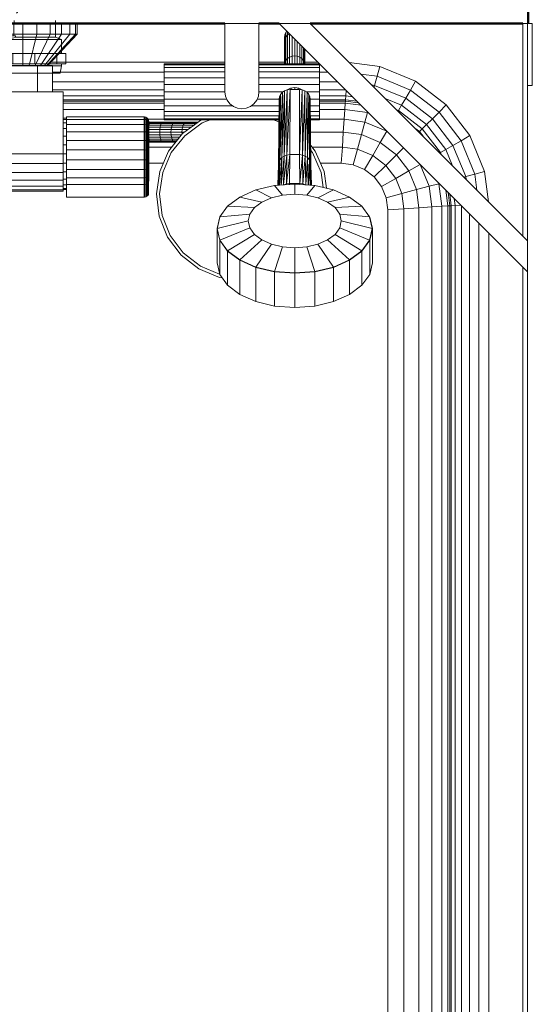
# Model space of a CAD drawing. Header units: millimetres. Extents: x -6579 to 21413, y 4748 to 42777.
# Tile 67 of 79: x 16840 to 17170, y 41544 to 42178. Entities that reach past the tile are written whole.
import ezdxf

# ---------------------------------------------------------------- set-up
doc = ezdxf.new("R2010")
doc.units = ezdxf.units.MM
for name, color, linetype, lineweight in [('A-WALL-____-MCUT', 113, 'Continuous', 50), ('A-WALL-____-OTLN', 113, 'Continuous', 20), ('M-EQPM-____-OTLN', 50, 'Continuous', 20)]:
    doc.layers.add(name, color=color, linetype=linetype, lineweight=lineweight)

# ---------------------------------------------------------------- blocks, each defined once
blk = doc.blocks.new('Прямая форма - 83 new-609569-В_Этаж 03_Отопление')
at = {"layer": 'M-EQPM-____-OTLN', "color": 253}
for p, q in [((75, 493), (75, 500)), ((84.06, 493), (84.06, 500)), ((92.5, 493), (92.5, 500)), ((99.75, 493), (99.75, 500)), ((105.31, 493), (105.31, 500)), ((108.81, 493), (108.81, 500)), ((110, 493), (110, 500)), ((205, 456), (205, 500)), ((227, 500), (205, 500)), ((227, 456), (227, 500)), ((400, 340), (240, 500)), ((260, 500), (240, 500)), ((244.37, 494.25), (244.97, 495.03)), ((245.4, 492.53), (245.4, 494.6)), ((400, 360), (260, 500)), ((397, 363), (397, 500)), ((397, 500), (400, 500)), ((400, 500), (403, 500)), ((400, 500), (400, 360)), ((403, 500), (403, 460)), ((75, 493), (65.94, 493)), ((84.06, 493), (75, 493)), ((75, 493), (75, 473)), ((84.06, 493), (79.14, 473)), ((92.5, 493), (83, 473)), ((92.5, 493), (84.06, 493)), ((99.75, 493), (86.31, 473)), ((105.31, 493), (88.86, 473)), ((108.81, 493), (90.45, 473)), ((110, 493), (91, 473)), ((99.75, 493), (92.5, 493)), ((105.31, 493), (99.75, 493)), ((108.81, 493), (105.31, 493)), ((110, 493), (108.81, 493)), ((243.5, 491), (243.72, 492.68)), ((243.68, 489.63), (243.5, 491)), ((243.5, 491), (243.5, 487.95)), ((243.5, 487.95), (243.5, 491)), ((243.5, 487.95), (243.72, 489.63)), ((243.72, 492.68), (244.37, 494.25)), ((243.72, 489.63), (243.72, 492.68)), ((243.72, 489.63), (244.37, 491.19)), ((243.72, 474.52), (243.72, 489.63)), ((244.37, 491.19), (244.37, 494.25)), ((244.37, 491.19), (245.4, 492.53)), ((244.37, 476.03), (244.37, 491.19)), ((245.4, 492.53), (246.57, 493.43)), ((245.4, 477.33), (245.4, 492.53)), ((246.75, 493.25), (246.75, 478.32)), ((248.32, 491.68), (248.32, 478.95)), ((250, 479.16), (250, 490)), ((251.68, 478.95), (251.68, 488.32)), ((243.5, 474), (243.5, 487.95)), ((253.25, 478.32), (253.25, 486.75)), ((254.6, 477.33), (254.6, 485.4)), ((255.63, 476.03), (255.63, 484.37)), ((256.28, 474.52), (256.28, 483.72)), ((256.5, 474), (256.5, 483.5)), ((243.72, 474.52), (244.37, 476.03)), ((244.37, 476.03), (245.4, 477.33)), ((244.37, 474), (244.37, 476.03)), ((245.4, 477.33), (246.75, 478.32)), ((245.4, 474), (245.4, 477.33)), ((246.75, 478.32), (248.32, 478.95)), ((246.75, 478.32), (246.75, 474)), ((248.32, 478.95), (250, 479.16)), ((248.32, 478.95), (248.32, 474)), ((250, 474), (250, 479.16)), ((250, 479.16), (251.68, 478.95)), ((251.68, 478.95), (253.25, 478.32)), ((251.68, 474), (251.68, 478.95)), ((253.25, 478.32), (254.6, 477.33)), ((253.25, 474), (253.25, 478.32)), ((254.6, 477.33), (255.63, 476.03)), ((254.6, 474), (254.6, 477.33)), ((255.63, 476.03), (256.28, 474.52)), ((255.63, 474), (255.63, 476.03)), ((84.5, 473), (65.5, 473)), ((84.5, 456), (84.5, 473)), ((84.5, 473), (94, 473)), ((92.9, 475), (205, 475)), ((94, 473), (94, 456)), ((166, 473.39), (166, 474)), ((205, 474), (166, 474)), ((166, 471.59), (166, 473.39)), ((205, 473.39), (166, 473.39)), ((166, 468.73), (166, 471.59)), ((166, 471.59), (205, 471.59)), ((227, 475), (243.5, 475)), ((266, 474), (227, 474)), ((266, 473.39), (227, 473.39)), ((227, 471.59), (266, 471.59)), ((256.5, 475), (265, 475)), ((266, 474), (266, 473.39)), ((266, 473.39), (266, 471.59)), ((266, 471.59), (266, 468.73)), ((285.11, 474.89), (304.73, 472.3)), ((303.04, 466), (304.73, 472.3)), ((304.73, 472.3), (327.78, 462.76)), ((94, 468.53), (166, 468.53)), ((166, 465), (166, 468.73)), ((205, 468.73), (166, 468.73)), ((166, 460.66), (166, 465)), ((166, 465), (205, 465)), ((266, 468.73), (227, 468.73)), ((266, 465), (227, 465)), ((266, 468.73), (266, 465)), ((266, 468.53), (271.47, 468.53)), ((266, 460.66), (266, 465)), ((292.63, 467.37), (303.04, 466)), ((301.47, 460.13), (303.04, 466)), ((303.04, 466), (324.52, 457.11)), ((324.52, 457.11), (327.78, 462.76)), ((327.78, 462.76), (347.57, 447.57)), ((94, 462.5), (166, 462.5)), ((94, 457.32), (166, 457.32)), ((166, 456), (166, 460.66)), ((205, 460.66), (166, 460.66)), ((266, 460.66), (227, 460.66)), ((243.5, 456.67), (241.65, 413.6)), ((241.65, 413.6), (243.5, 456.67)), ((242.05, 455.66), (243.5, 456.67)), ((242.05, 455.66), (243.5, 456.67)), ((245.19, 457.3), (243.18, 414.64)), ((243.18, 414.64), (245.19, 457.3)), ((243.18, 414.64), (243.5, 456.67)), ((243.5, 456.67), (243.18, 414.64)), ((243.5, 456.67), (245.19, 457.3)), ((243.5, 456.67), (245.19, 457.3)), ((247, 457.52), (244.95, 415.3)), ((244.95, 415.3), (247, 457.52)), ((244.95, 415.3), (245.19, 457.3)), ((245.19, 457.3), (244.95, 415.3)), ((245.19, 457.33), (247.41, 458.41)), ((247, 457.52), (245.19, 457.3)), ((245.19, 457.3), (247, 457.52)), ((246.85, 415.53), (247, 457.52)), ((246.85, 415.53), (247, 457.52)), ((253, 457.52), (247, 457.52)), ((253, 457.52), (247, 457.52)), ((247.41, 458.41), (250, 458.81)), ((247.8, 457.52), (247.8, 458.47)), ((250, 458.81), (252.59, 458.41)), ((250, 457.52), (250, 458.81)), ((252.2, 457.52), (252.2, 458.47)), ((252.59, 458.41), (254.81, 457.33)), ((253.15, 415.53), (253, 457.52)), ((253, 457.52), (253.15, 415.53)), ((253, 457.52), (254.81, 457.3)), ((253, 457.52), (254.81, 457.3)), ((254.81, 457.3), (253.15, 415.53)), ((253.15, 415.53), (254.81, 457.3)), ((255.05, 415.3), (254.81, 457.3)), ((254.81, 457.3), (255.05, 415.3)), ((254.81, 457.3), (256.5, 456.67)), ((254.81, 457.3), (256.5, 456.67)), ((256.5, 456.67), (255.05, 415.3)), ((255.05, 415.3), (256.5, 456.67)), ((256.83, 414.64), (256.5, 456.67)), ((256.5, 456.67), (256.83, 414.64)), ((256.5, 456.67), (257.95, 455.66)), ((256.5, 456.67), (257.95, 455.66)), ((266, 462.5), (277.5, 462.5)), ((266, 456), (266, 460.66)), ((266, 457.32), (282.67, 457.32)), ((282.84, 453.35), (283.08, 456.92)), ((299.63, 460.37), (301.47, 460.13)), ((301.13, 458.87), (301.47, 460.13)), ((301.47, 460.13), (321.48, 451.84)), ((321.48, 451.84), (324.52, 457.11)), ((324.52, 457.11), (342.96, 442.96)), ((403, 460), (400, 460)), ((101, 456), (-101, 456)), ((101, 416), (101, 456)), ((101, 453.35), (166, 453.35)), ((166, 450.85), (101, 450.85)), ((166, 450), (101, 450)), ((166, 451.34), (166, 456)), ((205, 456), (166, 456)), ((166, 447), (166, 451.34)), ((206.13, 451.34), (166, 451.34)), ((205.37, 453.15), (205, 456)), ((205.37, 453.15), (206.47, 450.5)), ((206.47, 450.5), (208.22, 448.22)), ((223.78, 448.22), (225.53, 450.5)), ((225.53, 450.5), (226.63, 453.15)), ((225.87, 451.34), (240.02, 451.34)), ((226.63, 453.15), (227, 456)), ((242.54, 456), (227, 456)), ((240.24, 452.81), (239.5, 408.93)), ((239.5, 408.93), (240.24, 452.81)), ((239.5, 408.93), (240, 451.17)), ((240, 451.17), (239.5, 408.93)), ((240.94, 454.34), (239.75, 410.64)), ((239.75, 410.64), (240.94, 454.34)), ((239.75, 410.64), (240.24, 452.81)), ((240.24, 452.81), (239.75, 410.64)), ((240, 451.17), (240.24, 452.81)), ((240, 451.17), (240.24, 452.81)), ((240.24, 452.81), (240.94, 454.34)), ((240.24, 452.81), (240.94, 454.34)), ((242.05, 455.66), (240.48, 412.23)), ((240.48, 412.23), (242.05, 455.66)), ((240.48, 412.23), (240.94, 454.34)), ((240.94, 454.34), (240.48, 412.23)), ((240.94, 454.34), (242.05, 455.66)), ((240.94, 454.34), (242.05, 455.66)), ((241.65, 413.6), (242.05, 455.66)), ((242.05, 455.66), (241.65, 413.6)), ((257.95, 455.66), (256.83, 414.64)), ((256.83, 414.64), (257.95, 455.66)), ((257.46, 456), (266, 456)), ((258.35, 413.6), (257.95, 455.66)), ((257.95, 455.66), (258.35, 413.6)), ((257.95, 455.66), (259.06, 454.34)), ((257.95, 455.66), (259.06, 454.34)), ((259.06, 454.34), (258.35, 413.6)), ((258.35, 413.6), (259.06, 454.34)), ((259.52, 412.23), (259.06, 454.34)), ((259.06, 454.34), (259.52, 412.23)), ((259.06, 454.34), (259.76, 452.81)), ((259.76, 452.81), (259.06, 454.34)), ((259.76, 452.81), (259.52, 412.23)), ((259.52, 412.23), (259.76, 452.81)), ((260.25, 410.64), (259.76, 452.81)), ((259.76, 452.81), (260.25, 410.64)), ((259.76, 452.81), (260, 451.17)), ((260, 451.17), (259.76, 452.81)), ((259.98, 451.34), (266, 451.34)), ((260.5, 408.93), (260, 451.17)), ((260, 451.17), (260.25, 410.64)), ((260, 451.17), (260.5, 408.93)), ((260.25, 410.64), (260, 451.17)), ((266, 451.34), (266, 456)), ((266, 453.35), (282.84, 453.35)), ((266, 451.34), (266, 447)), ((282.68, 450.85), (266, 450.85)), ((282.62, 450), (266, 450)), ((282.53, 448.64), (282.62, 450)), ((282.62, 450), (282.68, 450.85)), ((291.12, 448.88), (282.62, 450)), ((282.68, 450.85), (282.84, 453.35)), ((290.13, 449.87), (282.68, 450.85)), ((282.84, 453.35), (287.23, 452.77)), ((308.31, 451.69), (318.87, 447.32)), ((318.87, 447.32), (321.48, 451.84)), ((321.48, 451.84), (338.66, 438.66)), ((101, 448.64), (166, 448.64)), ((101, 444.64), (166, 444.64)), ((209.81, 447), (166, 447)), ((166, 447), (166, 443.27)), ((208.22, 448.22), (210.5, 446.47)), ((210.5, 446.47), (213.15, 445.37)), ((213.15, 445.37), (216, 445)), ((216, 445), (218.85, 445.37)), ((218.85, 445.37), (221.5, 446.47)), ((221.5, 446.47), (223.78, 448.22)), ((222.19, 447), (239.95, 447)), ((260.03, 447), (266, 447)), ((266, 448.64), (282.53, 448.64)), ((266, 447), (266, 443.27)), ((266, 444.64), (282.27, 444.64)), ((281.85, 438.28), (282.27, 444.64)), ((282.27, 444.64), (282.53, 448.64)), ((296.81, 442.73), (282.27, 444.64)), ((282.53, 448.64), (292.7, 447.3)), ((315.65, 444.35), (316.86, 443.85)), ((316.86, 443.85), (318.87, 447.32)), ((316.86, 443.85), (332.13, 432.13)), ((318.87, 447.32), (334.96, 434.96)), ((342.96, 442.96), (347.57, 447.57)), ((347.57, 447.57), (362.76, 427.78)), ((103, 439), (101, 439)), ((103, 438.22), (101, 438.22)), ((103, 438.11), (103, 439.79)), ((153, 439.79), (103, 439.79)), ((103, 434.87), (103, 438.11)), ((153, 438.11), (103, 438.11)), ((153, 438.11), (153, 439.79)), ((153.39, 439.76), (153, 439.79)), ((153.39, 439.76), (153, 439.79)), ((166, 438.28), (153, 438.28)), ((153, 434.87), (153, 438.11)), ((153.39, 438.09), (153, 438.11)), ((153.39, 438.09), (153, 438.11)), ((153.39, 438.09), (153.39, 439.76)), ((153.39, 439.76), (153.39, 438.09)), ((154.15, 439.56), (153.39, 439.76)), ((154.15, 439.56), (153.39, 439.76)), ((153.39, 434.85), (153.39, 438.09)), ((154.15, 437.9), (153.39, 438.09)), ((154.15, 437.9), (154.15, 439.56)), ((154.15, 439.56), (154.15, 437.9)), ((154.83, 439.17), (154.15, 439.56)), ((154.83, 439.17), (154.15, 439.56)), ((154.15, 434.69), (154.15, 437.9)), ((154.83, 437.53), (154.15, 437.9)), ((154.83, 437.53), (154.83, 439.17)), ((154.83, 439.17), (154.83, 437.53)), ((155.38, 438.61), (154.83, 439.17)), ((155.38, 438.61), (154.83, 439.17)), ((154.83, 434.38), (154.83, 437.53)), ((155.38, 437.02), (154.83, 437.53)), ((155.38, 437.02), (155.38, 438.61)), ((155.38, 438.61), (155.38, 437.02)), ((155.77, 437.94), (155.38, 438.61)), ((155.77, 437.94), (155.38, 438.61)), ((155.77, 436.39), (155.77, 437.94)), ((155.77, 437.94), (155.77, 436.39)), ((155.97, 437.18), (155.77, 437.94)), ((155.97, 437.18), (155.77, 437.94)), ((239.91, 443.27), (166, 443.27)), ((166, 443.27), (166, 440.41)), ((166, 440.41), (239.87, 440.41)), ((166, 440.41), (166, 438.61)), ((166, 438.61), (239.85, 438.61)), ((166, 438.61), (166, 438)), ((166, 438), (239.84, 438)), ((177.85, 429.18), (189.51, 437.76)), ((189.51, 437.76), (190.13, 438)), ((195.61, 438), (190.47, 436.01)), ((239.83, 436.67), (236.39, 438)), ((260.05, 443.27), (266, 443.27)), ((260.07, 440.41), (266, 440.41)), ((260.08, 438.61), (266, 438.61)), ((260.08, 438), (266, 438)), ((266, 443.27), (266, 440.41)), ((266, 440.41), (266, 438.61)), ((266, 438.61), (266, 438)), ((281.85, 438.28), (266, 438.28)), ((281.85, 438.28), (281.31, 430)), ((295.15, 436.53), (281.85, 438.28)), ((296.81, 442.73), (295.15, 436.53)), ((297.6, 442.4), (296.81, 442.73)), ((334.96, 434.96), (338.66, 438.66)), ((338.66, 438.66), (342.96, 442.96)), ((338.66, 438.66), (351.84, 421.48)), ((342.96, 442.96), (357.11, 424.52)), ((103, 435.92), (101, 435.92)), ((103, 432.26), (101, 432.26)), ((103, 430.3), (103, 434.87)), ((153, 434.87), (103, 434.87)), ((153, 430.3), (153, 434.87)), ((153.39, 434.85), (153, 434.87)), ((153.39, 430.29), (153.39, 434.85)), ((154.15, 434.69), (153.39, 434.85)), ((154.15, 430.17), (154.15, 434.69)), ((154.83, 434.38), (154.15, 434.69)), ((154.83, 429.93), (154.83, 434.38)), ((155.38, 433.94), (154.83, 434.38)), ((155.38, 433.94), (155.38, 437.02)), ((155.77, 436.39), (155.38, 437.02)), ((155.77, 436.39), (155.38, 437.02)), ((157.35, 436.5), (155.38, 436.5)), ((155.38, 436.28), (156.92, 436.28)), ((155.38, 435.63), (156.51, 435.63)), ((156.16, 434.6), (155.38, 434.6)), ((155.38, 429.6), (155.38, 433.94)), ((155.77, 433.4), (155.38, 433.94)), ((155.77, 433.4), (155.77, 436.39)), ((155.77, 436.39), (155.77, 433.4)), ((155.97, 435.68), (155.77, 436.39)), ((155.97, 435.68), (155.77, 436.39)), ((155.77, 429.19), (155.77, 433.4)), ((155.97, 432.8), (155.77, 433.4)), ((155.97, 432.8), (155.77, 433.4)), ((155.77, 432.1), (155.89, 433.25)), ((163.16, 431.68), (155.77, 431.68)), ((155.89, 433.25), (156.16, 434.6)), ((163.37, 433.25), (155.89, 433.25)), ((155.97, 435.68), (155.97, 437.18)), ((155.97, 437.18), (155.97, 435.68)), ((156, 436.79), (155.97, 437.18)), ((156, 436.79), (155.97, 437.18)), ((155.97, 432.8), (155.97, 435.68)), ((155.97, 435.68), (155.97, 432.8)), ((156, 435.32), (155.97, 435.68)), ((156, 435.32), (155.97, 435.68)), ((155.97, 428.73), (155.97, 432.8)), ((155.97, 432.8), (155.97, 428.73)), ((156, 432.49), (155.97, 432.8)), ((156, 432.49), (155.97, 432.8)), ((156, 435.32), (156, 436.79)), ((156, 436.79), (156, 435.32)), ((156, 432.49), (156, 435.32)), ((156, 435.32), (156, 432.49)), ((156, 428.5), (156, 432.49)), ((156, 432.49), (156, 428.5)), ((156.16, 434.6), (156.51, 435.63)), ((163.27, 434.6), (156.16, 434.6)), ((156.51, 435.63), (156.92, 436.28)), ((156.51, 435.63), (164.13, 435.63)), ((156.92, 436.28), (157.35, 436.5)), ((156.92, 436.28), (164.64, 436.28)), ((165.18, 436.5), (157.35, 436.5)), ((163.09, 430), (163.16, 431.68)), ((163.16, 431.68), (163.37, 433.25)), ((170.43, 431.68), (163.16, 431.68)), ((163.37, 433.25), (163.7, 434.6)), ((170.68, 433.25), (163.37, 433.25)), ((163.7, 434.6), (164.13, 435.63)), ((171.08, 434.6), (163.7, 434.6)), ((164.13, 435.63), (164.64, 436.28)), ((164.13, 435.63), (171.59, 435.63)), ((164.64, 436.28), (165.18, 436.5)), ((164.64, 436.28), (172.19, 436.28)), ((172.84, 436.5), (165.18, 436.5)), ((170.35, 430), (170.43, 431.68)), ((170.43, 431.68), (170.68, 433.25)), ((177.51, 431.68), (170.43, 431.68)), ((170.68, 433.25), (171.08, 434.6)), ((177.8, 433.25), (170.68, 433.25)), ((171.08, 434.6), (171.59, 435.63)), ((178.25, 434.6), (171.08, 434.6)), ((171.59, 435.63), (172.19, 436.28)), ((171.59, 435.63), (178.85, 435.63)), ((172.19, 436.28), (172.84, 436.5)), ((172.19, 436.28), (179.54, 436.28)), ((180.29, 436.5), (172.84, 436.5)), ((177.41, 430), (177.51, 431.68)), ((177.51, 431.68), (177.8, 433.25)), ((181.25, 431.68), (177.51, 431.68)), ((177.8, 433.25), (178.25, 434.6)), ((183.38, 433.25), (177.8, 433.25)), ((178.25, 434.6), (178.85, 435.63)), ((185.2, 434.6), (178.25, 434.6)), ((178.85, 435.63), (179.54, 436.28)), ((178.85, 435.63), (185.87, 435.63)), ((190.47, 436.01), (179.24, 427.74)), ((179.54, 436.28), (180.29, 436.5)), ((179.54, 436.28), (186.66, 436.28)), ((187.5, 436.5), (180.29, 436.5)), ((185.2, 434.6), (185.87, 435.63)), ((185.87, 435.63), (186.66, 436.28)), ((185.87, 435.63), (186.62, 435.63)), ((186.66, 436.28), (187.5, 436.5)), ((186.66, 436.28), (187.5, 436.28)), ((295.15, 436.53), (292.99, 428.46)), ((309.26, 430.69), (295.15, 436.53)), ((327.35, 432.65), (330.35, 430.35)), ((330.35, 430.35), (332.13, 432.13)), ((332.13, 432.13), (334.96, 434.96)), ((332.13, 432.13), (343.85, 416.86)), ((334.96, 434.96), (347.32, 418.87)), ((103, 427.5), (101, 427.5)), ((103, 424.72), (103, 430.3)), ((153, 430.3), (103, 430.3)), ((103, 418.53), (103, 424.72)), ((153, 424.72), (103, 424.72)), ((153, 424.72), (153, 430.3)), ((153.39, 430.29), (153, 430.3)), ((153, 418.53), (153, 424.72)), ((153.39, 424.71), (153, 424.72)), ((153.39, 424.71), (153.39, 430.29)), ((154.15, 430.17), (153.39, 430.29)), ((153.39, 418.53), (153.39, 424.71)), ((154.15, 424.64), (153.39, 424.71)), ((154.15, 424.64), (154.15, 430.17)), ((154.83, 429.93), (154.15, 430.17)), ((154.15, 418.51), (154.15, 424.64)), ((154.83, 424.5), (154.15, 424.64)), ((154.83, 424.5), (154.83, 429.93)), ((155.38, 429.6), (154.83, 429.93)), ((155.38, 424.29), (155.38, 429.6)), ((155.77, 429.19), (155.38, 429.6)), ((163.09, 430), (155.77, 430)), ((155.77, 424.04), (155.77, 429.19)), ((155.97, 428.73), (155.77, 429.19)), ((155.97, 428.73), (155.77, 429.19)), ((163.16, 428.32), (155.77, 428.32)), ((155.89, 426.75), (155.77, 427.9)), ((156.16, 425.4), (155.89, 426.75)), ((163.37, 426.75), (155.89, 426.75)), ((155.97, 423.77), (155.97, 428.73)), ((155.97, 428.73), (155.97, 423.77)), ((156, 428.5), (155.97, 428.73)), ((156, 428.5), (155.97, 428.73)), ((156, 423.62), (156, 428.5)), ((156, 428.5), (156, 423.62)), ((156.51, 424.37), (156.16, 425.4)), ((163.27, 425.4), (156.16, 425.4)), ((163.16, 428.32), (163.09, 430)), ((170.35, 430), (163.09, 430)), ((163.37, 426.75), (163.16, 428.32)), ((170.43, 428.32), (163.16, 428.32)), ((163.7, 425.4), (163.37, 426.75)), ((170.68, 426.75), (163.37, 426.75)), ((164.13, 424.37), (163.7, 425.4)), ((171.08, 425.4), (163.7, 425.4)), ((168.84, 417.86), (177.85, 429.18)), ((170.43, 428.32), (170.35, 430)), ((177.41, 430), (170.35, 430)), ((170.68, 426.75), (170.43, 428.32)), ((177.17, 428.32), (170.43, 428.32)), ((179.24, 427.74), (170.55, 416.83)), ((171.08, 425.4), (170.68, 426.75)), ((175.92, 426.75), (170.68, 426.75)), ((171.59, 424.37), (171.08, 425.4)), ((174.85, 425.4), (171.08, 425.4)), ((177.48, 428.81), (177.41, 430)), ((178.97, 430), (177.41, 430)), ((281.31, 430), (260.25, 430)), ((281.31, 430), (280.68, 420.35)), ((292.99, 428.46), (281.31, 430)), ((292.99, 428.46), (290.47, 419.06)), ((305.09, 423.45), (292.99, 428.46)), ((309.26, 430.69), (305.09, 423.45)), ((330.35, 430.35), (332.65, 427.35)), ((357.11, 424.52), (362.76, 427.78)), ((362.76, 427.78), (372.3, 404.73)), ((103, 421.95), (101, 421.95)), ((103, 412.16), (103, 418.53)), ((153, 418.53), (103, 418.53)), ((153, 412.16), (153, 418.53)), ((153.39, 418.53), (153, 418.53)), ((153.39, 412.16), (153.39, 418.53)), ((154.15, 418.51), (153.39, 418.53)), ((154.15, 412.2), (154.15, 418.51)), ((154.83, 418.46), (154.15, 418.51)), ((154.83, 418.46), (154.83, 424.5)), ((155.38, 424.29), (154.83, 424.5)), ((154.83, 412.26), (154.83, 418.46)), ((155.38, 418.41), (154.83, 418.46)), ((155.38, 418.41), (155.38, 424.29)), ((155.77, 424.04), (155.38, 424.29)), ((155.38, 412.35), (155.38, 418.41)), ((155.77, 418.33), (155.38, 418.41)), ((156.51, 424.37), (155.77, 424.37)), ((155.77, 418.33), (155.77, 424.04)), ((155.97, 423.77), (155.77, 424.04)), ((155.97, 423.77), (155.77, 424.04)), ((156.92, 423.72), (155.77, 423.72)), ((157.35, 423.5), (155.77, 423.5)), ((170.83, 420.35), (155.77, 420.35)), ((155.77, 412.46), (155.77, 418.33)), ((155.97, 418.25), (155.77, 418.33)), ((155.97, 418.25), (155.77, 418.33)), ((155.97, 418.25), (155.97, 423.77)), ((155.97, 423.77), (155.97, 418.25)), ((156, 423.62), (155.97, 423.77)), ((156, 423.62), (155.97, 423.77)), ((156, 418.21), (156, 423.62)), ((156, 423.62), (156, 418.21)), ((156.92, 423.72), (156.51, 424.37)), ((164.13, 424.37), (156.51, 424.37)), ((157.35, 423.5), (156.92, 423.72)), ((164.64, 423.72), (156.92, 423.72)), ((165.18, 423.5), (157.35, 423.5)), ((164.64, 423.72), (164.13, 424.37)), ((171.59, 424.37), (164.13, 424.37)), ((165.18, 423.5), (164.64, 423.72)), ((172.19, 423.72), (164.64, 423.72)), ((172.84, 423.5), (165.18, 423.5)), ((172.19, 423.72), (171.59, 424.37)), ((174.02, 424.37), (171.59, 424.37)), ((172.84, 423.5), (172.19, 423.72)), ((173.51, 423.72), (172.19, 423.72)), ((260.35, 421.38), (263.16, 417.86)), ((280.68, 420.35), (261.17, 420.35)), ((280.68, 420.35), (280, 410)), ((290.47, 419.06), (280.68, 420.35)), ((290.47, 419.06), (287.76, 408.98)), ((300.22, 415.02), (290.47, 419.06)), ((305.09, 423.45), (300.22, 415.02)), ((315.48, 415.48), (305.09, 423.45)), ((320, 420), (315.48, 415.48)), ((343.85, 416.86), (347.32, 418.87)), ((347.32, 418.87), (351.84, 421.48)), ((347.32, 418.87), (351.69, 408.31)), ((351.84, 421.48), (357.11, 424.52)), ((351.84, 421.48), (360.13, 401.47)), ((357.11, 424.52), (366, 403.04)), ((-101, 416), (101, 416)), ((101, 409.79), (101, 416)), ((103, 416), (101, 416)), ((103, 406.06), (103, 412.16)), ((103, 412.16), (153, 412.16)), ((153, 406.06), (153, 412.16)), ((153, 412.16), (153.39, 412.16)), ((153.39, 412.16), (154.15, 412.2)), ((153.39, 406.07), (153.39, 412.16)), ((154.15, 412.2), (154.83, 412.26)), ((154.15, 406.15), (154.15, 412.2)), ((154.83, 412.26), (155.38, 412.35)), ((154.83, 406.32), (154.83, 412.26)), ((155.38, 412.35), (155.77, 412.46)), ((155.38, 406.55), (155.38, 412.35)), ((155.77, 412.46), (155.97, 412.58)), ((155.97, 412.58), (155.77, 412.46)), ((155.77, 406.83), (155.77, 412.46)), ((155.97, 412.58), (155.97, 418.25)), ((155.97, 418.25), (155.97, 412.58)), ((156, 418.21), (155.97, 418.25)), ((156, 418.21), (155.97, 418.25)), ((155.97, 412.58), (156, 412.64)), ((156, 412.64), (155.97, 412.58)), ((155.97, 412.58), (155.97, 407.15)), ((155.97, 407.15), (155.97, 412.58)), ((156, 412.64), (156, 418.21)), ((156, 418.21), (156, 412.64)), ((156, 412.64), (156, 407.31)), ((156, 407.31), (156, 412.64)), ((163.09, 404.58), (168.84, 417.86)), ((170.55, 416.83), (165.01, 404.03)), ((240.48, 412.23), (239.48, 395.82)), ((239.48, 395.82), (240.48, 412.23)), ((239.75, 410.64), (240.48, 412.23)), ((240.48, 412.23), (239.75, 410.64)), ((240.07, 395.87), (240.48, 412.23)), ((240.48, 412.23), (240.07, 395.87)), ((241.65, 413.6), (240.2, 395.88)), ((240.2, 395.88), (241.65, 413.6)), ((240.48, 412.23), (241.65, 413.6)), ((241.65, 413.6), (240.48, 412.23)), ((241.26, 395.96), (241.65, 413.6)), ((241.65, 413.6), (241.26, 395.96)), ((243.18, 414.64), (241.33, 395.96)), ((241.33, 395.96), (243.18, 414.64)), ((241.65, 413.6), (243.18, 414.64)), ((243.18, 414.64), (241.65, 413.6)), ((242.83, 396.07), (243.18, 414.64)), ((243.18, 414.64), (242.83, 396.07)), ((244.95, 415.3), (242.87, 396.36)), ((242.87, 396.36), (244.95, 415.3)), ((243.18, 414.64), (244.95, 415.3)), ((244.95, 415.3), (243.18, 414.64)), ((246.85, 415.53), (244.7, 396.71)), ((244.7, 396.71), (246.85, 415.53)), ((244.7, 396.71), (244.95, 415.3)), ((244.95, 415.3), (244.7, 396.71)), ((244.95, 415.3), (246.85, 415.53)), ((246.85, 415.53), (244.95, 415.3)), ((246.69, 396.94), (246.85, 415.53)), ((246.69, 396.94), (246.85, 415.53)), ((253.15, 415.53), (246.85, 415.53)), ((253.15, 415.53), (246.85, 415.53)), ((253.31, 396.94), (253.15, 415.53)), ((253.15, 415.53), (253.31, 396.94)), ((253.15, 415.53), (255.05, 415.3)), ((255.05, 415.3), (253.15, 415.53)), ((255.05, 415.3), (253.31, 396.94)), ((253.31, 396.94), (255.05, 415.3)), ((255.3, 396.71), (255.05, 415.3)), ((255.05, 415.3), (255.3, 396.71)), ((255.05, 415.3), (256.83, 414.64)), ((256.83, 414.64), (255.05, 415.3)), ((256.83, 414.64), (255.3, 396.71)), ((255.3, 396.71), (256.83, 414.64)), ((257.17, 396.07), (256.83, 414.64)), ((256.83, 414.64), (257.17, 396.07)), ((256.83, 414.64), (258.35, 413.6)), ((258.35, 413.6), (256.83, 414.64)), ((258.35, 413.6), (257.17, 396.07)), ((257.17, 396.07), (258.35, 413.6)), ((258.74, 395.96), (258.35, 413.6)), ((258.35, 413.6), (258.74, 395.96)), ((258.35, 413.6), (259.52, 412.23)), ((259.52, 412.23), (258.35, 413.6)), ((259.52, 412.23), (258.81, 395.95)), ((258.81, 395.95), (259.52, 412.23)), ((259.93, 395.87), (259.52, 412.23)), ((259.52, 412.23), (259.93, 395.87)), ((259.52, 412.23), (260.25, 410.64)), ((260.25, 410.64), (259.52, 412.23)), ((261.45, 416.83), (260.39, 418.15)), ((266.99, 404.03), (261.45, 416.83)), ((263.16, 417.86), (268.91, 404.58)), ((300.22, 415.02), (295, 405.98)), ((308.6, 408.6), (300.22, 415.02)), ((315.48, 415.48), (308.6, 408.6)), ((323.45, 405.09), (315.48, 415.48)), ((343.85, 416.86), (344.35, 415.65)), ((-101, 409.79), (101, 409.79)), ((103, 410.05), (101, 410.05)), ((101, 409.79), (101, 404)), ((103, 400.66), (103, 406.06)), ((153, 406.06), (103, 406.06)), ((153.39, 406.07), (153, 406.06)), ((153, 400.66), (153, 406.06)), ((154.15, 406.15), (153.39, 406.07)), ((153.39, 400.67), (153.39, 406.07)), ((154.83, 406.32), (154.15, 406.15)), ((154.15, 400.8), (154.15, 406.15)), ((155.38, 406.55), (154.83, 406.32)), ((154.83, 401.06), (154.83, 406.32)), ((155.77, 406.83), (155.38, 406.55)), ((155.38, 401.41), (155.38, 406.55)), ((165.44, 410), (155.77, 410)), ((165.44, 410), (155.77, 410)), ((155.97, 407.15), (155.77, 406.83)), ((155.97, 407.15), (155.77, 406.83)), ((155.77, 401.85), (155.77, 406.83)), ((156, 407.31), (155.97, 407.15)), ((156, 407.31), (155.97, 407.15)), ((155.97, 407.15), (155.97, 402.34)), ((155.97, 402.34), (155.97, 407.15)), ((156, 407.31), (156, 402.59)), ((156, 402.59), (156, 407.31)), ((239.13, 395.8), (239.5, 408.93)), ((239.5, 408.93), (239.13, 395.8)), ((239.75, 410.64), (239.19, 395.8)), ((239.19, 395.8), (239.75, 410.64)), ((239.34, 395.81), (239.75, 410.64)), ((239.75, 410.64), (239.34, 395.81)), ((239.5, 408.93), (239.75, 410.64)), ((239.75, 410.64), (239.5, 408.93)), ((260.25, 410.64), (260.03, 395.86)), ((260.03, 395.86), (260.25, 410.64)), ((260.66, 395.81), (260.25, 410.64)), ((260.25, 410.64), (260.66, 395.81)), ((260.25, 410.64), (260.5, 408.93)), ((260.5, 408.93), (260.25, 410.64)), ((260.87, 395.8), (260.5, 408.93)), ((260.5, 408.93), (260.7, 395.81)), ((260.5, 408.93), (260.87, 395.8)), ((260.7, 395.81), (260.5, 408.93)), ((280, 410), (266.56, 410)), ((280, 410), (266.56, 410)), ((287.76, 408.98), (280, 410)), ((287.76, 408.98), (280, 410)), ((295, 405.98), (287.76, 408.98)), ((295, 405.98), (287.76, 408.98)), ((301.21, 401.21), (295, 405.98)), ((301.21, 401.21), (295, 405.98)), ((308.6, 408.6), (301.21, 401.21)), ((315.02, 400.22), (308.6, 408.6)), ((330.69, 409.26), (323.45, 405.09)), ((336.53, 395.15), (330.69, 409.26)), ((101, 404), (-101, 404)), ((103, 404.5), (101, 404.5)), ((101, 404), (101, 399.03)), ((103, 399.74), (101, 399.74)), ((103, 396.34), (103, 400.66)), ((153, 400.66), (103, 400.66)), ((153.39, 400.67), (153, 400.66)), ((153, 396.34), (153, 400.66)), ((154.15, 400.8), (153.39, 400.67)), ((153.39, 396.36), (153.39, 400.67)), ((154.83, 401.06), (154.15, 400.8)), ((154.15, 396.52), (154.15, 400.8)), ((155.38, 401.41), (154.83, 401.06)), ((154.83, 396.82), (154.83, 401.06)), ((155.77, 401.85), (155.38, 401.41)), ((155.38, 397.26), (155.38, 401.41)), ((155.97, 402.34), (155.77, 401.85)), ((155.97, 402.34), (155.77, 401.85)), ((155.77, 397.79), (155.77, 401.85)), ((156, 402.59), (155.97, 402.34)), ((156, 402.59), (155.97, 402.34)), ((155.97, 402.34), (155.97, 398.38)), ((155.97, 398.38), (155.97, 402.34)), ((156, 402.59), (156, 398.68)), ((156, 398.68), (156, 402.59)), ((161, 390.25), (163.09, 404.58)), ((165.01, 404.03), (163, 390.23)), ((268.4, 394.34), (266.99, 404.03)), ((268.91, 404.58), (270.47, 393.85)), ((305.98, 395), (301.21, 401.21)), ((305.98, 395), (301.21, 401.21)), ((315.02, 400.22), (305.98, 395)), ((323.45, 405.09), (315.02, 400.22)), ((319.06, 390.47), (315.02, 400.22)), ((328.46, 392.99), (323.45, 405.09)), ((358.87, 401.13), (360.13, 401.47)), ((360.13, 401.47), (366, 403.04)), ((360.13, 401.47), (360.37, 399.63)), ((366, 403.04), (372.3, 404.73)), ((366, 403.04), (367.37, 392.63)), ((372.3, 404.73), (374.89, 385.11)), ((101, 399.03), (-101, 399.03)), ((101, 395.22), (-101, 395.22)), ((101, 399.03), (101, 395.22)), ((103, 396.08), (101, 396.08)), ((101, 395.22), (101, 392.82)), ((103, 393.78), (101, 393.78)), ((103, 393), (101, 393)), ((103, 388.08), (103, 396.34)), ((153, 396.34), (103, 396.34)), ((153.39, 396.36), (153, 396.34)), ((153, 388.08), (153, 396.34)), ((154.15, 396.52), (153.39, 396.36)), ((153.39, 388.11), (153.39, 396.36)), ((154.83, 396.82), (154.15, 396.52)), ((154.15, 388.31), (154.15, 396.52)), ((155.38, 397.26), (154.83, 396.82)), ((154.83, 388.7), (154.83, 396.82)), ((155.77, 397.79), (155.38, 397.26)), ((155.38, 389.25), (155.38, 397.26)), ((155.97, 398.38), (155.77, 397.79)), ((155.77, 389.93), (155.77, 397.79)), ((156, 398.68), (155.97, 398.38)), ((156, 398.68), (155.97, 398.38)), ((155.97, 390.69), (155.97, 398.38)), ((237.08, 395.64), (225.05, 392.78)), ((237.08, 395.64), (225.05, 392.78)), ((250, 396.62), (237.08, 395.64)), ((250, 396.62), (237.08, 395.64)), ((237.08, 395.64), (242.24, 389.45)), ((237.08, 395.64), (242.24, 389.45)), ((244.7, 396.71), (242.96, 396.08)), ((244.7, 396.71), (242.96, 396.08)), ((246.69, 396.94), (244.7, 396.71)), ((246.69, 396.94), (244.7, 396.71)), ((246.55, 396.36), (246.69, 396.94)), ((246.55, 396.36), (246.69, 396.94)), ((253.31, 396.94), (246.69, 396.94)), ((253.31, 396.94), (246.69, 396.94)), ((262.92, 395.64), (250, 396.62)), ((262.92, 395.64), (250, 396.62)), ((250, 396.62), (250, 390.03)), ((250, 396.62), (250, 390.03)), ((255.3, 396.71), (253.31, 396.94)), ((255.3, 396.71), (253.31, 396.94)), ((257.04, 396.08), (255.3, 396.71)), ((257.04, 396.08), (255.3, 396.71)), ((262.92, 395.64), (257.76, 389.45)), ((262.92, 395.64), (257.76, 389.45)), ((274.95, 392.78), (262.92, 395.64)), ((274.95, 392.78), (262.92, 395.64)), ((308.98, 387.76), (305.98, 395)), ((308.98, 387.76), (305.98, 395)), ((328.46, 392.99), (319.06, 390.47)), ((336.53, 395.15), (328.46, 392.99)), ((330, 381.31), (328.46, 392.99)), ((342.73, 396.81), (336.53, 395.15)), ((338.28, 381.85), (336.53, 395.15)), ((342.73, 396.81), (342.4, 397.6)), ((344.64, 382.27), (342.73, 396.81)), ((101, 392.82), (-101, 392.82)), ((101, 392), (-101, 392)), ((101, 392.82), (101, 392)), ((153, 388.08), (103, 388.08)), ((153.39, 388.11), (153, 388.08)), ((154.15, 388.31), (153.39, 388.11)), ((154.83, 388.7), (154.15, 388.31)), ((155.38, 389.25), (154.83, 388.7)), ((155.77, 389.93), (155.38, 389.25)), ((155.97, 390.69), (155.77, 389.93)), ((162.73, 375.88), (161, 390.25)), ((163, 390.23), (164.66, 376.38)), ((214.72, 388.23), (206.79, 382.31)), ((214.72, 388.23), (206.79, 382.31)), ((225.05, 392.78), (214.72, 388.23)), ((225.05, 392.78), (214.72, 388.23)), ((214.72, 388.23), (228.79, 384.99)), ((214.72, 388.23), (228.79, 384.99)), ((225.05, 392.78), (235, 387.73)), ((225.05, 392.78), (235, 387.73)), ((228.79, 384.99), (235, 387.73)), ((235, 387.73), (228.79, 384.99)), ((235, 387.73), (242.24, 389.45)), ((242.24, 389.45), (235, 387.73)), ((250, 390.03), (242.24, 389.45)), ((242.24, 389.45), (250, 390.03)), ((257.76, 389.45), (250, 390.03)), ((250, 390.03), (257.76, 389.45)), ((265, 387.73), (257.76, 389.45)), ((265, 387.73), (257.76, 389.45)), ((274.95, 392.78), (265, 387.73)), ((274.95, 392.78), (265, 387.73)), ((271.21, 384.99), (265, 387.73)), ((271.21, 384.99), (265, 387.73)), ((285.28, 388.23), (271.21, 384.99)), ((285.28, 388.23), (271.21, 384.99)), ((285.28, 388.23), (274.95, 392.78)), ((285.28, 388.23), (274.95, 392.78)), ((293.21, 382.31), (285.28, 388.23)), ((293.21, 382.31), (285.28, 388.23)), ((319.06, 390.47), (308.98, 387.76)), ((310, 380), (308.98, 387.76)), ((308.98, 387.76), (310, 380)), ((320.35, 380.68), (319.06, 390.47)), ((347.3, 392.7), (348.64, 382.53)), ((350, 382.62), (348.88, 391.12)), ((349.87, 390.13), (350.85, 382.68)), ((352.77, 387.23), (353.35, 382.84)), ((206.79, 382.31), (201.8, 375.4)), ((206.79, 382.31), (201.8, 375.4)), ((206.79, 382.31), (224.02, 381.43)), ((206.79, 382.31), (224.02, 381.43)), ((224.02, 381.43), (221.02, 377.28)), ((224.02, 381.43), (221.02, 377.28)), ((224.02, 381.43), (228.79, 384.99)), ((228.79, 384.99), (224.02, 381.43)), ((275.98, 381.43), (271.21, 384.99)), ((275.98, 381.43), (271.21, 384.99)), ((293.21, 382.31), (275.98, 381.43)), ((293.21, 382.31), (275.98, 381.43)), ((278.98, 377.28), (275.98, 381.43)), ((278.98, 377.28), (275.98, 381.43)), ((298.2, 375.4), (293.21, 382.31)), ((298.2, 375.4), (293.21, 382.31)), ((320.35, 380.68), (310, 380)), ((330, 381.31), (320.35, 380.68)), ((320.35, -380.68), (320.35, 380.68)), ((338.28, 381.85), (330, 381.31)), ((330, -381.31), (330, 381.31)), ((344.64, 382.27), (338.28, 381.85)), ((338.28, -381.85), (338.28, 381.85)), ((348.64, 382.53), (344.64, 382.27)), ((344.64, 382.27), (344.64, -382.27)), ((350, 382.62), (348.64, 382.53)), ((348.64, 382.53), (348.64, -382.53)), ((350.85, 382.68), (350, 382.62)), ((350, -382.62), (350, 382.62)), ((350.85, 382.68), (353.35, 382.84)), ((350.85, 382.68), (350.85, -382.68)), ((353.35, 382.84), (356.92, 383.08)), ((353.35, 382.84), (353.35, -382.84)), ((357.32, 382.68), (357.32, -383.1)), ((168.14, 362.46), (162.73, 375.88)), ((164.66, 376.38), (169.88, 363.45)), ((201.7, 375.34), (200, 367.91)), ((201.7, 375.34), (200, 367.91)), ((201.7, 375.25), (200, 367.83)), ((201.7, 375.25), (200, 367.83)), ((201.8, 375.4), (200.1, 367.99)), ((201.8, 375.4), (200.1, 367.99)), ((201.7, 375.25), (201.7, 375.34)), ((201.7, 375.25), (201.7, 375.34)), ((201.8, 375.4), (221.02, 377.28)), ((201.8, 375.4), (221.02, 377.28)), ((221.02, 377.28), (220, 372.83)), ((221.02, 377.28), (220, 372.83)), ((280, 372.83), (278.98, 377.28)), ((298.2, 375.4), (278.98, 377.28)), ((280, 372.83), (278.98, 377.28)), ((298.2, 375.4), (278.98, 377.28)), ((299.9, 367.99), (298.2, 375.4)), ((299.9, 367.99), (298.2, 375.4)), ((298.3, 375.25), (298.3, 375.34)), ((298.3, 375.25), (298.3, 375.34)), ((300, 367.91), (298.3, 375.34)), ((300, 367.91), (298.3, 375.34)), ((300, 367.83), (298.3, 375.25)), ((300, 367.83), (298.3, 375.25)), ((310, -380), (310, 380)), ((310, 380), (310, 0)), ((362.5, 377.5), (362.5, -383.44)), ((200, 367.91), (200.1, 367.99)), ((200, 367.91), (200.1, 367.99)), ((200, 367.91), (201.7, 360.49)), ((200, 367.83), (200, 367.91)), ((200, 367.83), (200, 367.91)), ((200, 367.91), (201.7, 360.49)), ((200, 345.8), (200, 367.83)), ((200, 345.8), (200, 367.83)), ((200, 367.83), (201.7, 360.41)), ((200, 367.83), (201.7, 360.41)), ((200.1, 367.99), (220, 372.83)), ((200.1, 367.99), (220, 372.83)), ((200.1, 367.99), (201.8, 360.59)), ((200.1, 367.99), (201.8, 360.59)), ((201.8, 360.59), (221.02, 368.37)), ((201.8, 360.59), (221.02, 368.37)), ((220, 372.83), (221.02, 368.37)), ((220, 372.83), (221.02, 368.37)), ((221.02, 368.37), (224.02, 364.22)), ((221.02, 368.37), (224.02, 364.22)), ((278.98, 368.37), (275.98, 364.22)), ((275.98, 364.22), (278.98, 368.37)), ((280, 372.83), (278.98, 368.37)), ((278.98, 368.37), (280, 372.83)), ((298.2, 360.59), (278.98, 368.37)), ((298.2, 360.59), (278.98, 368.37)), ((299.9, 367.99), (280, 372.83)), ((299.9, 367.99), (280, 372.83)), ((298.2, 360.59), (299.9, 367.99)), ((298.2, 360.59), (299.9, 367.99)), ((298.3, 360.49), (300, 367.91)), ((298.3, 360.49), (300, 367.91)), ((298.3, 360.41), (300, 367.83)), ((298.3, 360.41), (300, 367.83)), ((300, 367.91), (299.9, 367.99)), ((300, 367.91), (299.9, 367.99)), ((300, 367.83), (300, 367.91)), ((300, 367.83), (300, 367.91)), ((300, 345.8), (300, 367.83)), ((300, 345.8), (300, 367.83)), ((368.53, 371.47), (368.53, -383.84)), ((176.86, 350.91), (168.14, 362.46)), ((169.88, 363.45), (178.29, 352.32)), ((206.79, 353.68), (224.02, 364.22)), ((206.79, 353.68), (224.02, 364.22)), ((224.02, 364.22), (228.79, 360.66)), ((224.02, 364.22), (228.79, 360.66)), ((275.98, 364.22), (271.21, 360.66)), ((271.21, 360.66), (275.98, 364.22)), ((293.21, 353.68), (275.98, 364.22)), ((293.21, 353.68), (275.98, 364.22)), ((375, 365), (375, -384.26)), ((201.7, 360.41), (201.7, 361.01)), ((201.7, 360.41), (201.7, 361.01)), ((201.7, 360.49), (201.8, 360.59)), ((201.7, 360.49), (201.8, 360.59)), ((201.7, 360.49), (206.7, 353.57)), ((201.7, 360.41), (201.7, 360.49)), ((201.7, 360.41), (201.7, 360.49)), ((201.7, 360.49), (206.7, 353.57)), ((201.7, 338.37), (201.7, 360.41)), ((201.7, 360.41), (206.7, 353.49)), ((201.7, 338.37), (201.7, 360.41)), ((201.7, 360.41), (206.7, 353.49)), ((201.8, 360.59), (206.79, 353.68)), ((201.8, 360.59), (206.79, 353.68)), ((214.72, 347.76), (228.79, 360.66)), ((214.72, 347.76), (228.79, 360.66)), ((225.05, 343.21), (235, 357.93)), ((225.05, 343.21), (235, 357.93)), ((228.79, 360.66), (235, 357.93)), ((228.79, 360.66), (235, 357.93)), ((235, 357.93), (242.24, 356.21)), ((235, 357.93), (242.24, 356.21)), ((237.08, 340.35), (242.24, 356.21)), ((237.08, 340.35), (242.24, 356.21)), ((250, 355.62), (242.24, 356.21)), ((242.24, 356.21), (250, 355.62)), ((257.76, 356.21), (250, 355.62)), ((250, 355.62), (257.76, 356.21)), ((250, 339.37), (250, 355.62)), ((250, 339.37), (250, 355.62)), ((265, 357.93), (257.76, 356.21)), ((257.76, 356.21), (265, 357.93)), ((262.92, 340.35), (257.76, 356.21)), ((262.92, 340.35), (257.76, 356.21)), ((271.21, 360.66), (265, 357.93)), ((265, 357.93), (271.21, 360.66)), ((274.95, 343.21), (265, 357.93)), ((274.95, 343.21), (265, 357.93)), ((285.28, 347.76), (271.21, 360.66)), ((285.28, 347.76), (271.21, 360.66)), ((293.21, 353.68), (298.2, 360.59)), ((293.21, 353.68), (298.2, 360.59)), ((293.3, 353.57), (298.3, 360.49)), ((293.3, 353.57), (298.3, 360.49)), ((293.3, 353.49), (298.3, 360.41)), ((293.3, 353.49), (298.3, 360.41)), ((298.3, 360.49), (298.2, 360.59)), ((298.3, 360.49), (298.2, 360.59)), ((298.3, 360.41), (298.3, 361.01)), ((298.3, 360.41), (298.3, 361.01)), ((298.3, 360.41), (298.3, 360.49)), ((298.3, 360.41), (298.3, 360.49)), ((298.3, 338.37), (298.3, 360.41)), ((298.3, 338.37), (298.3, 360.41)), ((400, 360), (400, 340)), ((188.3, 342.04), (176.86, 350.91)), ((178.29, 352.32), (189.31, 343.77)), ((206.7, 353.57), (206.79, 353.68)), ((206.7, 353.57), (206.79, 353.68)), ((206.7, 353.57), (214.64, 347.63)), ((206.7, 353.49), (206.7, 353.57)), ((206.7, 353.49), (206.7, 353.57)), ((206.7, 353.57), (214.64, 347.63)), ((206.7, 331.46), (206.7, 353.49)), ((206.7, 353.49), (214.64, 347.55)), ((206.7, 331.46), (206.7, 353.49)), ((206.7, 353.49), (214.64, 347.55)), ((206.79, 353.68), (214.72, 347.76)), ((206.79, 353.68), (214.72, 347.76)), ((285.28, 347.76), (293.21, 353.68)), ((285.28, 347.76), (293.21, 353.68)), ((285.36, 347.63), (293.3, 353.57)), ((285.36, 347.63), (293.3, 353.57)), ((285.36, 347.55), (293.3, 353.49)), ((285.36, 347.55), (293.3, 353.49)), ((293.3, 353.57), (293.21, 353.68)), ((293.3, 353.57), (293.21, 353.68)), ((293.3, 353.49), (293.3, 353.57)), ((293.3, 353.49), (293.3, 353.57)), ((293.3, 331.46), (293.3, 353.49)), ((293.3, 331.46), (293.3, 353.49)), ((189.31, 343.77), (201.65, 338.61)), ((201.7, 338.37), (200, 345.8)), ((200, 345.8), (201.7, 338.37)), ((214.64, 347.63), (214.72, 347.76)), ((214.64, 347.63), (214.72, 347.76)), ((214.64, 347.63), (225, 343.08)), ((214.64, 347.55), (214.64, 347.63)), ((214.64, 347.55), (214.64, 347.63)), ((214.64, 347.63), (225, 343.08)), ((214.64, 325.52), (214.64, 347.55)), ((214.64, 347.55), (225, 342.99)), ((214.64, 325.52), (214.64, 347.55)), ((214.64, 347.55), (225, 342.99)), ((214.72, 347.76), (225.05, 343.21)), ((214.72, 347.76), (225.05, 343.21)), ((225, 343.08), (225.05, 343.21)), ((225, 343.08), (225.05, 343.21)), ((225, 343.08), (237.06, 340.21)), ((225, 342.99), (225, 343.08)), ((225, 342.99), (225, 343.08)), ((225, 343.08), (237.06, 340.21)), ((225, 320.96), (225, 342.99)), ((225, 342.99), (237.06, 340.13)), ((225, 320.96), (225, 342.99)), ((225, 342.99), (237.06, 340.13)), ((225.05, 343.21), (237.08, 340.35)), ((225.05, 343.21), (237.08, 340.35)), ((262.92, 340.35), (274.95, 343.21)), ((262.92, 340.35), (274.95, 343.21)), ((262.94, 340.21), (275, 343.08)), ((262.94, 340.21), (275, 343.08)), ((262.94, 340.13), (275, 342.99)), ((262.94, 340.13), (275, 342.99)), ((274.95, 343.21), (285.28, 347.76)), ((274.95, 343.21), (285.28, 347.76)), ((275, 343.08), (274.95, 343.21)), ((275, 343.08), (274.95, 343.21)), ((275, 343.08), (285.36, 347.63)), ((275, 343.08), (285.36, 347.63)), ((275, 342.99), (285.36, 347.55)), ((275, 342.99), (285.36, 347.55)), ((275, 342.99), (275, 343.08)), ((275, 342.99), (275, 343.08)), ((275, 320.96), (275, 342.99)), ((275, 320.96), (275, 342.99)), ((285.36, 347.63), (285.28, 347.76)), ((285.36, 347.63), (285.28, 347.76)), ((285.36, 347.55), (285.36, 347.63)), ((285.36, 347.55), (285.36, 347.63)), ((285.36, 325.52), (285.36, 347.55)), ((285.36, 325.52), (285.36, 347.55)), ((300, 345.8), (298.3, 338.37)), ((298.3, 338.37), (300, 345.8)), ((397, -497), (397, 343)), ((201.65, 336.46), (188.3, 342.04)), ((203.23, 336.25), (201.65, 336.46)), ((206.7, 331.46), (201.7, 338.37)), ((201.7, 338.37), (206.7, 331.46)), ((237.06, 340.21), (237.08, 340.35)), ((237.06, 340.21), (237.08, 340.35)), ((237.06, 340.21), (250, 339.23)), ((237.06, 340.13), (237.06, 340.21)), ((237.06, 340.13), (237.06, 340.21)), ((237.06, 340.21), (250, 339.23)), ((237.06, 318.09), (237.06, 340.13)), ((237.06, 340.13), (250, 339.15)), ((237.06, 318.09), (237.06, 340.13)), ((237.06, 340.13), (250, 339.15)), ((237.08, 340.35), (250, 339.37)), ((237.08, 340.35), (250, 339.37)), ((250, 339.37), (262.92, 340.35)), ((250, 339.37), (262.92, 340.35)), ((250, 339.23), (262.94, 340.21)), ((250, 339.23), (262.94, 340.21)), ((250, 339.15), (262.94, 340.13)), ((250, 339.15), (262.94, 340.13)), ((250, 339.23), (250, 339.37)), ((250, 339.23), (250, 339.37)), ((250, 339.15), (250, 339.23)), ((250, 339.15), (250, 339.23)), ((250, 317.12), (250, 339.15)), ((250, 317.12), (250, 339.15)), ((262.94, 340.21), (262.92, 340.35)), ((262.94, 340.21), (262.92, 340.35)), ((262.94, 340.13), (262.94, 340.21)), ((262.94, 340.13), (262.94, 340.21)), ((262.94, 318.09), (262.94, 340.13)), ((262.94, 318.09), (262.94, 340.13)), ((298.3, 338.37), (293.3, 331.46)), ((293.3, 331.46), (298.3, 338.37)), ((400, 340), (400, -497)), ((214.64, 325.52), (206.7, 331.46)), ((206.7, 331.46), (214.64, 325.52)), ((293.3, 331.46), (285.36, 325.52)), ((285.36, 325.52), (293.3, 331.46)), ((225, 320.96), (214.64, 325.52)), ((214.64, 325.52), (225, 320.96)), ((285.36, 325.52), (275, 320.96)), ((275, 320.96), (285.36, 325.52)), ((237.06, 318.09), (225, 320.96)), ((225, 320.96), (237.06, 318.09)), ((250, 317.12), (237.06, 318.09)), ((237.06, 318.09), (250, 317.12)), ((262.94, 318.09), (250, 317.12)), ((250, 317.12), (262.94, 318.09)), ((275, 320.96), (262.94, 318.09)), ((262.94, 318.09), (275, 320.96)), ((310, -380), (310, 0))]:
    blk.add_line(p, q, dxfattribs=at)
blk = doc.blocks.new('Прямая форма - FU - 054-611929-В_Этаж 03_Отопление')
blk.add_blockref('Прямая форма - 83 new-609569-В_Этаж 03_Отопление', (0, 0))
blk = doc.blocks.new('Прямая форма - 83 new-612881-В_Этаж 03_Отопление')
at = {"layer": 'A-WALL-____-MCUT', "color": 9}
for p, q in [((900.33, 0), (100, 0)), ((100, 0), (100, -100)), ((900.33, -100), (900.33, 0)), ((100, -100), (705, -100)), ((727, -100), (740, -100)), ((760, -100), (897, -100))]:
    blk.add_line(p, q, dxfattribs=at)
blk = doc.blocks.new('Прямая форма - SW - 005-612882-В_Этаж 03_Отопление')
blk.add_blockref('Прямая форма - 83 new-612881-В_Этаж 03_Отопление', (0, 0))
blk = doc.blocks.new('83 new_ifc_RVT-1-В_Этаж 03_Отопление')
at = {"layer": 'A-WALL-____-OTLN', "color": 253, "lineweight": 20}
blk.add_blockref('Прямая форма - SW - 005-612882-В_Этаж 03_Отопление', (26610.28, 42275.83), dxfattribs=at)
at = {"layer": 'M-EQPM-____-OTLN', "color": 253, "lineweight": 20}
blk.add_blockref('Прямая форма - FU - 054-611929-В_Этаж 03_Отопление', (27110.28, 41675.83), dxfattribs=at)
blk = doc.blocks.new('VTp_724_0 Водорозетка двойная - VTp_724_0-1589342-В_Этаж 03_Отопление')
at = {"layer": 'M-EQPM-____-OTLN'}
for p, q in [((-88.85, 32), (-89.75, 27.2)), ((-56.15, 32), (-88.85, 32)), ((-55.25, 27.2), (-56.15, 32)), ((56.15, 32), (55.25, 27.2)), ((88.85, 32), (56.15, 32)), ((89.75, 27.2), (88.85, 32)), ((-92.58, 26.1), (-86.7, 26.1)), ((-92.58, 19.4), (-92.58, 26.1)), ((-89.75, 27.2), (-89.75, 26.1)), ((-55.25, 27.2), (-89.75, 27.2)), ((-86.7, 26.1), (-72.5, 26.1)), ((-86.7, 19.4), (-86.7, 26.1)), ((-72.5, 26.1), (-58.3, 26.1)), ((-72.5, 19.4), (-72.5, 26.1)), ((-58.3, 26.1), (-52.42, 26.1)), ((-58.3, 26.1), (-58.3, 19.4)), ((-55.25, 26.1), (-55.25, 27.2)), ((-52.42, 19.4), (-52.42, 26.1)), ((52.42, 26.1), (58.3, 26.1)), ((52.42, 19.4), (52.42, 26.1)), ((55.25, 27.2), (55.25, 26.1)), ((89.75, 27.2), (55.25, 27.2)), ((58.3, 26.1), (72.5, 26.1)), ((58.3, 19.4), (58.3, 26.1)), ((72.5, 26.1), (86.7, 26.1)), ((72.5, 19.4), (72.5, 26.1)), ((86.7, 26.1), (92.58, 26.1)), ((86.7, 26.1), (86.7, 19.4)), ((89.75, 26.1), (89.75, 27.2)), ((92.58, 19.4), (92.58, 26.1)), ((-86.7, 19.4), (-92.58, 19.4)), ((-89.75, 19.4), (-89.75, 10.4)), ((-72.5, 19.4), (-86.7, 19.4)), ((-58.3, 19.4), (-72.5, 19.4)), ((-52.42, 19.4), (-58.3, 19.4)), ((-55.25, 11), (-55.25, 19.4)), ((58.3, 19.4), (52.42, 19.4)), ((55.25, 19.4), (55.25, 11)), ((72.5, 19.4), (58.3, 19.4)), ((86.7, 19.4), (72.5, 19.4)), ((92.58, 19.4), (86.7, 19.4)), ((89.75, 10.4), (89.75, 19.4)), ((-89.75, 10.4), (-85.9, 8.8)), ((-55.99, 10.4), (-89.75, 10.4)), ((-85.9, 8.8), (-85.9, 0)), ((-60.07, 8.8), (-85.9, 8.8)), ((-60.07, 8.8), (-60.07, 8)), ((-60.07, 8), (-45.3, 8)), ((-59.1, 0), (-59.1, 8)), ((55.99, 11), (-55.99, 11)), ((-55.99, 11), (-55.99, 10.4)), ((-45.3, 8), (-38.02, 0)), ((-36, 2.23), (-41.25, 8)), ((-41.25, 8), (-30.75, 8)), ((-30.75, 8), (-36, 2.23)), ((-33.98, 0), (-26.7, 8)), ((-26.7, 8), (-9.3, 8)), ((-9.3, 8), (-2.02, 0)), ((0, 2.23), (-5.25, 8)), ((-5.25, 8), (5.25, 8)), ((5.25, 8), (0, 2.23)), ((2.02, 0), (9.3, 8)), ((9.3, 8), (26.7, 8)), ((26.7, 8), (33.98, 0)), ((30.75, 8), (41.25, 8)), ((36, 2.23), (30.75, 8)), ((41.25, 8), (36, 2.23)), ((38.02, 0), (45.3, 8)), ((45.3, 8), (60.07, 8)), ((55.99, 10.4), (55.99, 11)), ((89.75, 10.4), (55.99, 10.4)), ((59.1, 8), (59.1, 0)), ((85.9, 8.8), (60.07, 8.8)), ((60.07, 8), (60.07, 8.8)), ((85.9, 8.8), (89.75, 10.4)), ((85.9, 0), (85.9, 8.8)), ((-38.02, 0), (-45.3, -8)), ((-41.25, -8), (-36, -2.23)), ((-36, -2.23), (-30.75, -8)), ((-26.7, -8), (-33.98, 0)), ((-2.02, 0), (-9.3, -8)), ((-5.25, -8), (0, -2.23)), ((0, -2.23), (5.25, -8)), ((9.3, -8), (2.02, 0)), ((33.98, 0), (26.7, -8)), ((30.75, -8), (36, -2.23)), ((36, -2.23), (41.25, -8)), ((45.3, -8), (38.02, 0)), ((-66.71, -11), (66.71, -11)), ((-45.3, -8), (-62.98, -8)), ((-30.75, -8), (-41.25, -8)), ((-9.3, -8), (-26.7, -8)), ((5.25, -8), (-5.25, -8)), ((26.7, -8), (9.3, -8)), ((41.25, -8), (30.75, -8)), ((62.98, -8), (45.3, -8))]:
    blk.add_line(p, q, dxfattribs=at)
for centre, radius, start, end in [((-212.07, 402.15), 421.7, 291.12855, 291.72365), ((212.07, 402.15), 421.7, 248.27635, 248.87145), ((-72.5, 0), 13.4, 180, 188.2152), ((-72.5, 0), 13.4, 351.83205, 360), ((-72.5, 0), 13.4, 352.56086, 0), ((72.5, 0), 13.4, 180, 187.43914), ((72.5, 0), 13.4, 180, 188.16795), ((72.5, 0), 13.4, 353.46804, 0), ((-72.5, 0), 13.4, 240, 293.64886), ((-72.5, 0), 13.4, 296.89364, 306.30653), ((-72.5, 0), 13.4, 322.97356, 327.32581), ((-72.5, 0), 13.4, 323.08175, 328.77769), ((-72.5, 0), 13.4, 323.34359, 330.79093), ((72.5, 0), 13.4, 209.20907, 216.65641), ((72.5, 0), 13.4, 211.22231, 216.91825), ((72.5, 0), 13.4, 212.67419, 217.02644), ((72.5, 0), 13.4, 233.69347, 243.10636), ((72.5, 0), 13.4, 246.35114, 288.10903)]:
    blk.add_arc(centre, radius, start, end, dxfattribs=at)
for points in [[(-62.98, -8), (-63.51, -8.62), (-64.66, -9.75), (-65.99, -10.62), (-66.71, -11)], [(66.71, -11), (65.99, -10.62), (64.66, -9.75), (63.51, -8.62), (62.98, -8)]]:
    blk.add_open_spline(points, degree=3, dxfattribs=at)

msp = doc.modelspace()

# ---------------------------------------------------------------- block references
at = {"lineweight": 9}
msp.add_blockref('83 new_ifc_RVT-1-В_Этаж 03_Отопление', (-10343.43, 0), dxfattribs=at)
at = {"layer": 'M-EQPM-____-OTLN', "rotation": 180}
msp.add_blockref('VTp_724_0 Водорозетка двойная - VTp_724_0-1589342-В_Этаж 03_Отопление', (16777.02, 42175.83), dxfattribs=at)

doc.saveas('drawing.dxf')
